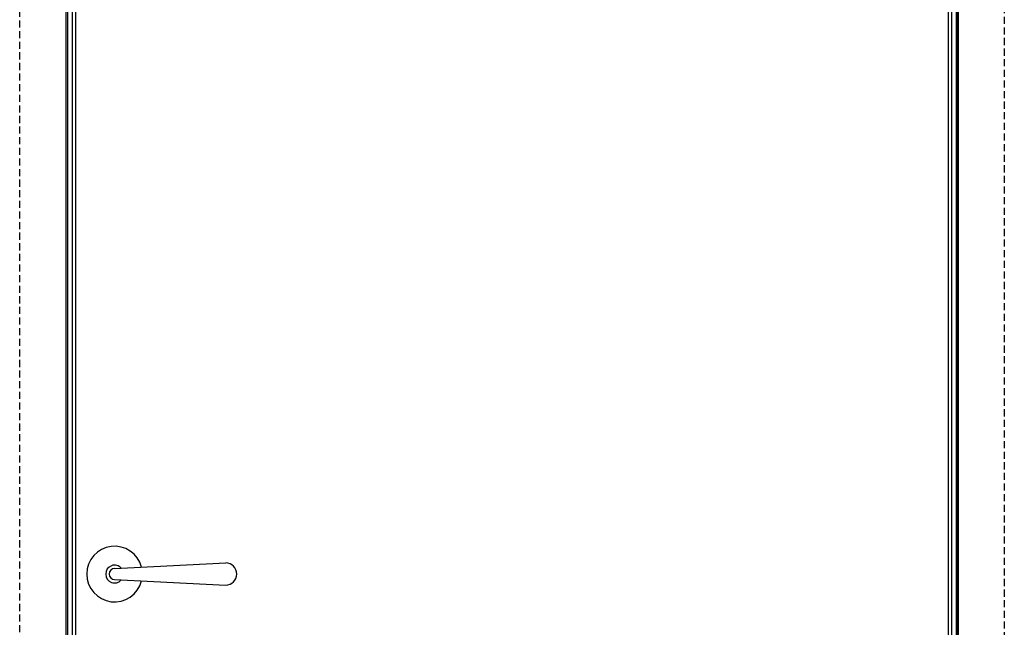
# Model space of a CAD drawing. Header units: millimetres. Extents: x -1562 to 173672, y 658 to 5957.
# Tile 17 of 44: x 2850 to 3734, y 2863 to 3409. Entities that reach past the tile are written whole.
import ezdxf

# ---------------------------------------------------------------- set-up
doc = ezdxf.new("R2010")
doc.units = ezdxf.units.MM
doc.linetypes.add('NASCOSTA', pattern=[9.525, 6.35, -3.175])
for name, color, linetype in [('arancio', 40, 'Continuous'), ('metallo', 150, 'Continuous'), ('nero', 7, 'Continuous')]:
    doc.layers.add(name, color=color, linetype=linetype)

# ---------------------------------------------------------------- blocks, each defined once
blk = doc.blocks.new('A$C3F05079B')
at = {"layer": 'metallo', "ltscale": 0.5}
blk.add_line((17, 25), (17, 25), dxfattribs=at)
at = {"layer": 'nero', "ltscale": 0.3}
for p, q in [((25, 30), (124.82, 35)), ((25, 20), (124.82, 15))]:
    blk.add_line(p, q, dxfattribs=at)
for centre, radius, start, end in [((25, 25), 25, 14.38989, 345.61011), ((25, 25), 8, 41.49235, 318.50765), ((25, 25), 5, 90, 270), ((124.82, 25), 10, 270, 90)]:
    blk.add_arc(centre, radius, start, end, dxfattribs=at)

msp = doc.modelspace()

# ---------------------------------------------------------------- linework, layer by layer
at = {"color": 7, "linetype": 'Continuous', "lineweight": 25}
for p, q in [((2891.25, 3910.7), (2891.25, 1823.3)), ((3692.89, 3910.7), (3692.89, 1824.42))]:
    msp.add_line(p, q, dxfattribs=at)
for p, q in [((2891.57, 1811.2), (2891.57, 3910.7)), ((3692.57, 1812.7), (3692.57, 3910.7))]:
    msp.add_line(p, q)
at = {"layer": 'arancio', "linetype": 'NASCOSTA'}
msp.add_lwpolyline([(2849.77, 3954.5), (3734.37, 3954.5), (3734.37, 1811.2), (2849.77, 1811.2)], close=True, dxfattribs=at)
at = {"layer": 'nero'}
for points in [[(2893.07, 3910.7), (3691.07, 3910.7), (3691.07, 1811.2), (2893.07, 1811.2)], [(3687.07, 1811.2), (2897.07, 1811.2), (2897.07, 3906.7), (3687.07, 3906.7)], [(2900.07, 3903.7), (3684.07, 3903.7), (3684.07, 1816.2), (2900.07, 1816.2)]]:
    msp.add_lwpolyline(points, close=True, dxfattribs=at)

# ---------------------------------------------------------------- block references
msp.add_blockref('A$C3F05079B', (2910.07, 2886.2), dxfattribs=at)

doc.saveas('drawing.dxf')
